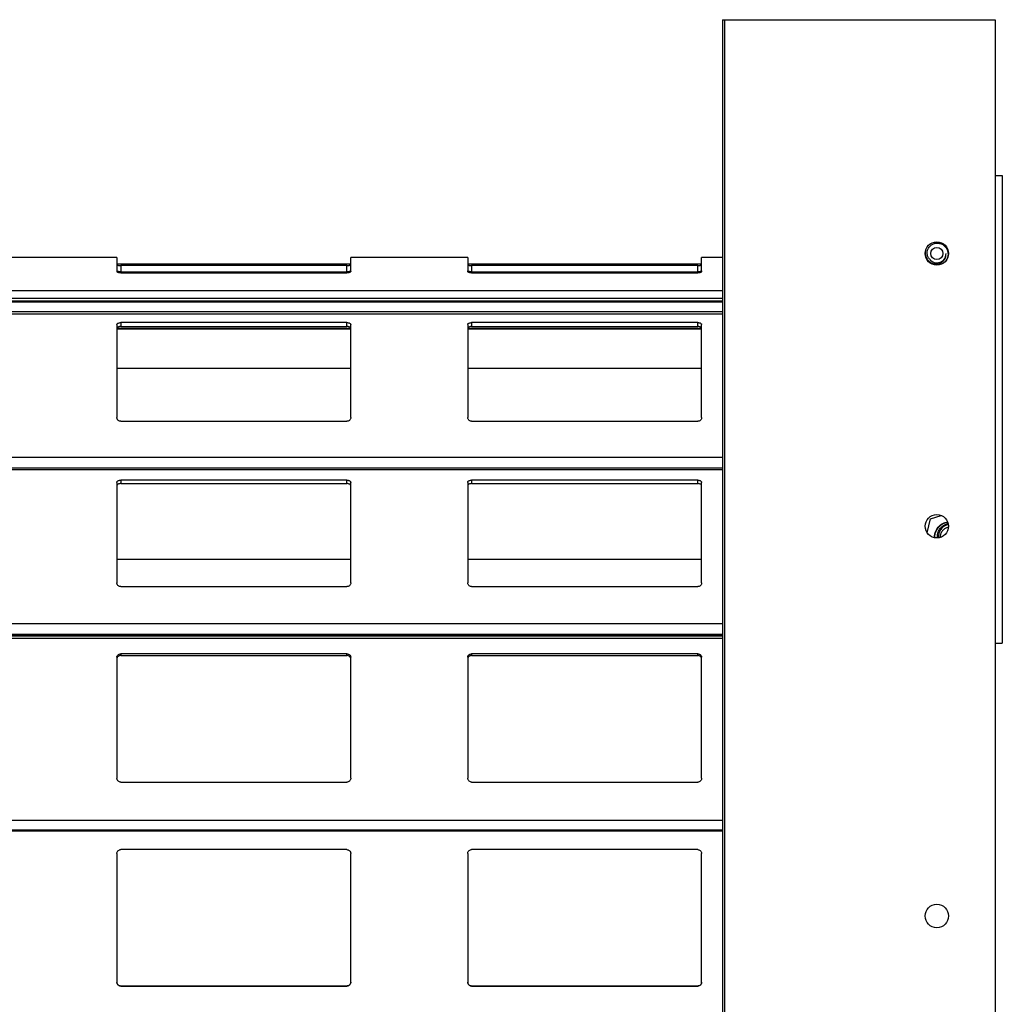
# Model space of a CAD drawing. Header units: millimetres. Extents: x 26 to 422, y 4 to 419.
# Tile 76 of 83: x 248.36 to 253.4, y 399.76 to 404.82. Entities that reach past the tile are written whole.
import ezdxf

# ---------------------------------------------------------------- set-up
doc = ezdxf.new("R2010")
doc.units = ezdxf.units.MM

msp = doc.modelspace()

# ---------------------------------------------------------------- linework, layer by layer
at = {"color": 7, "linetype": 'Continuous', "lineweight": 25}
for p, q in [((251.961, 404.8153), (251.961, 354.8153)), ((251.961, 404.8153), (251.971, 404.8153)), ((251.971, 404.8153), (251.971, 354.8153)), ((251.971, 404.8153), (253.361, 404.8153)), ((253.361, 404.8153), (253.361, 354.8153)), ((253.361, 404.0153), (253.397, 404.0153)), ((253.397, 404.0153), (253.397, 401.6153)), ((248.8545, 403.5949), (248.2545, 403.5949)), ((248.8545, 403.5949), (248.8545, 403.5231)), ((250.0545, 403.5602), (248.8545, 403.5602)), ((250.0345, 403.5531), (248.8745, 403.5531)), ((248.8745, 403.5531), (248.8745, 403.521)), ((250.0345, 403.521), (250.0345, 403.5531)), ((250.6545, 403.5949), (250.0545, 403.5949)), ((250.0545, 403.5231), (250.0545, 403.5949)), ((250.6545, 403.5949), (250.6545, 403.5231)), ((251.8545, 403.5602), (250.6545, 403.5602)), ((251.8345, 403.5531), (250.6745, 403.5531)), ((250.6745, 403.5531), (250.6745, 403.521)), ((251.8345, 403.521), (251.8345, 403.5531)), ((251.961, 403.5949), (251.8545, 403.5949)), ((251.8545, 403.5231), (251.8545, 403.5949)), ((248.8745, 403.521), (250.0345, 403.521)), ((248.8745, 403.5156), (250.0345, 403.5156)), ((250.6745, 403.521), (251.8345, 403.521)), ((250.6745, 403.5156), (251.8345, 403.5156)), ((210.8795, 403.3669), (251.961, 403.3669)), ((248.8545, 403.2505), (248.8545, 402.773)), ((250.0345, 403.2607), (248.8745, 403.2607)), ((248.8745, 403.2607), (248.8745, 403.2406)), ((250.0345, 403.2406), (250.0345, 403.2607)), ((250.0545, 402.773), (250.0545, 403.2505)), ((250.6545, 403.2505), (250.6545, 402.773)), ((251.8345, 403.2607), (250.6745, 403.2607)), ((250.6745, 403.2607), (250.6745, 403.2406)), ((251.8345, 403.2406), (251.8345, 403.2607)), ((251.8545, 402.773), (251.8545, 403.2505)), ((248.8545, 403.2292), (250.0545, 403.2292)), ((248.8745, 403.2406), (250.0345, 403.2406)), ((250.6545, 403.2292), (251.8545, 403.2292)), ((250.6745, 403.2406), (251.8345, 403.2406)), ((250.0545, 403.0245), (248.8545, 403.0245)), ((251.8545, 403.0245), (250.6545, 403.0245)), ((248.8745, 402.7545), (250.0345, 402.7545)), ((250.6745, 402.7545), (251.8345, 402.7545)), ((210.8795, 402.5067), (251.961, 402.5067)), ((248.8545, 402.4406), (248.8545, 401.9247)), ((250.0345, 402.4524), (248.8745, 402.4524)), ((248.8745, 402.4524), (248.8745, 402.4346)), ((250.0345, 402.4346), (250.0345, 402.4524)), ((250.0545, 401.9247), (250.0545, 402.4406)), ((250.6545, 402.4406), (250.6545, 401.9247)), ((251.8345, 402.4524), (250.6745, 402.4524)), ((250.6745, 402.4524), (250.6745, 402.4346)), ((251.8345, 402.4346), (251.8345, 402.4524)), ((251.8545, 401.9247), (251.8545, 402.4406)), ((248.8745, 402.4346), (250.0345, 402.4346)), ((250.6745, 402.4346), (251.8345, 402.4346)), ((253.0114, 402.1816), (253.0279, 402.2539)), ((253.0279, 402.2539), (253.0834, 402.271)), ((250.0545, 402.0455), (248.8545, 402.0455)), ((251.8545, 402.0455), (250.6545, 402.0455)), ((248.8745, 401.9055), (250.0345, 401.9055)), ((250.6745, 401.9055), (251.8345, 401.9055)), ((210.8795, 401.6537), (251.961, 401.6537)), ((253.361, 401.6153), (253.397, 401.6153)), ((248.8545, 401.5433), (248.8545, 400.923)), ((250.0345, 401.5603), (248.8745, 401.5603)), ((248.8745, 401.5603), (248.8745, 401.5518)), ((248.8745, 401.5518), (250.0345, 401.5518)), ((250.0345, 401.5518), (250.0345, 401.5603)), ((250.0545, 400.923), (250.0545, 401.5433)), ((250.6545, 401.5433), (250.6545, 400.923)), ((251.8345, 401.5603), (250.6745, 401.5603)), ((250.6745, 401.5603), (250.6745, 401.5518)), ((250.6745, 401.5518), (251.8345, 401.5518)), ((251.8345, 401.5518), (251.8345, 401.5603)), ((251.8545, 400.923), (251.8545, 401.5433)), ((248.8745, 400.9025), (250.0345, 400.9025)), ((250.6745, 400.9025), (251.8345, 400.9025)), ((210.8795, 400.6516), (251.961, 400.6516)), ((248.8545, 400.5359), (248.8545, 399.8759)), ((250.0345, 400.5559), (248.8745, 400.5559)), ((250.0545, 399.8759), (250.0545, 400.5359)), ((250.6545, 400.5359), (250.6545, 399.8759)), ((251.8345, 400.5559), (250.6745, 400.5559)), ((251.8545, 399.8759), (251.8545, 400.5359)), ((248.8745, 399.8559), (250.0345, 399.8559)), ((248.8745, 399.8559), (248.8745, 399.8559)), ((250.0345, 399.8559), (248.8745, 399.8559)), ((250.0345, 399.8559), (250.0345, 399.8559)), ((250.6745, 399.8559), (251.8345, 399.8559)), ((250.6745, 399.8559), (250.6745, 399.8559)), ((251.8345, 399.8559), (250.6745, 399.8559)), ((251.8345, 399.8559), (251.8345, 399.8559))]:
    msp.add_line(p, q, dxfattribs=at)
at = {"color": 8, "linetype": 'Continuous', "lineweight": 25}
for p, q in [((251.961, 403.4244), (210.8795, 403.4244)), ((251.961, 403.3847), (210.8795, 403.3847)), ((251.961, 403.3703), (210.8795, 403.3703)), ((251.961, 403.367), (210.8795, 403.367)), ((251.961, 403.3168), (210.8795, 403.3168)), ((251.961, 403.3048), (210.8795, 403.3048)), ((250.0545, 403.2302), (248.8545, 403.2302)), ((251.8545, 403.2302), (250.6545, 403.2302)), ((251.961, 402.568), (210.8795, 402.568)), ((251.961, 402.5141), (210.8795, 402.5141)), ((251.961, 402.505), (210.8795, 402.505)), ((251.961, 401.7139), (210.8795, 401.7139)), ((251.961, 401.6602), (210.8795, 401.6602)), ((251.961, 401.6531), (210.8795, 401.6531)), ((251.961, 401.6398), (210.8795, 401.6398)), ((251.961, 400.7049), (210.8795, 400.7049)), ((251.961, 400.6555), (210.8795, 400.6555))]:
    msp.add_line(p, q, dxfattribs=at)
at = {"color": 7, "linetype": 'Continuous', "lineweight": 25}
for centre, radius in [((253.061, 403.6153), 0.06), ((253.061, 403.6153), 0.0312), ((253.061, 402.2153), 0.06), ((253.061, 400.2153), 0.06)]:
    msp.add_circle(centre, radius, dxfattribs=at)
msp.add_arc((253.061, 403.6153), 0.0476, 218.6739, 359.4006, dxfattribs=at)
for points, knots in [([(253.0239, 403.5857), (253.0206, 403.5902), (253.0141, 403.5992), (253.0108, 403.6158), (253.0128, 403.6324), (253.0204, 403.6477), (253.0327, 403.66), (253.0486, 403.6676), (253.0664, 403.6697), (253.0843, 403.6658), (253.1001, 403.656), (253.1121, 403.6414), (253.1186, 403.6235), (253.1191, 403.6039), (253.1127, 403.5855), (253.1045, 403.5728), (253.0977, 403.5685), (253.0964, 403.5677)], [0, 0, 0, 0, 0.065696, 0.129296, 0.194431, 0.260113, 0.327645, 0.395442, 0.465326, 0.535377, 0.607505, 0.679925, 0.754196, 0.828977, 0.90537, 0.982533, 1, 1, 1, 1]), ([(253.0019, 403.6198), (253.0017, 403.6182), (253.0006, 403.61), (253.0055, 403.595), (253.0163, 403.5782), (253.0324, 403.5663), (253.051, 403.5609), (253.07, 403.562), (253.087, 403.5695), (253.0999, 403.582), (253.108, 403.5978), (253.1084, 403.6092), (253.1086, 403.6148)], [0, 0, 0, 0, 0.027426, 0.144987, 0.261178, 0.374183, 0.484859, 0.593324, 0.698471, 0.802408, 0.902035, 1, 1, 1, 1]), ([(248.8545, 403.559), (248.8547, 403.5583), (248.8552, 403.5569), (248.8592, 403.5551), (248.865, 403.5537), (248.8705, 403.5532), (248.8736, 403.5532), (248.8745, 403.5531)], [0, 0, 0, 0, 0.241318, 0.48293, 0.713608, 0.923001, 1, 1, 1, 1]), ([(250.0345, 403.5531), (250.0366, 403.5532), (250.0408, 403.5533), (250.0464, 403.5542), (250.0509, 403.5555), (250.0539, 403.5572), (250.0543, 403.5584), (250.0545, 403.559)], [0, 0, 0, 0, 0.190903, 0.381612, 0.579766, 0.795381, 1, 1, 1, 1]), ([(250.6545, 403.559), (250.6547, 403.5583), (250.6552, 403.5569), (250.6592, 403.5551), (250.665, 403.5537), (250.6705, 403.5532), (250.6736, 403.5532), (250.6745, 403.5531)], [0, 0, 0, 0, 0.241283, 0.482859, 0.713504, 0.922867, 1, 1, 1, 1]), ([(251.8345, 403.5531), (251.8366, 403.5532), (251.8408, 403.5533), (251.8464, 403.5542), (251.8509, 403.5555), (251.8539, 403.5572), (251.8543, 403.5584), (251.8545, 403.559)], [0, 0, 0, 0, 0.191036, 0.381607, 0.57985, 0.795392, 1, 1, 1, 1]), ([(248.8745, 403.521), (248.8724, 403.5211), (248.8682, 403.5212), (248.8625, 403.5221), (248.858, 403.5234), (248.855, 403.5251), (248.8547, 403.5262), (248.8545, 403.5268)], [0, 0, 0, 0, 0.19118, 0.382194, 0.580626, 0.796251, 1, 1, 1, 1]), ([(248.8745, 403.5156), (248.8723, 403.5156), (248.8679, 403.5158), (248.862, 403.5171), (248.8574, 403.5189), (248.8549, 403.5211), (248.8546, 403.5225), (248.8545, 403.5231)], [0, 0, 0, 0, 0.207882, 0.415639, 0.626072, 0.841688, 1, 1, 1, 1]), ([(250.0545, 403.5268), (250.0542, 403.5261), (250.0537, 403.5248), (250.0497, 403.5229), (250.044, 403.5216), (250.0385, 403.5211), (250.0353, 403.521), (250.0345, 403.521)], [0, 0, 0, 0, 0.2409124, 0.4821198, 0.7125983, 0.9222217, 1, 1, 1, 1]), ([(250.0545, 403.5231), (250.0542, 403.5223), (250.0538, 403.5206), (250.0502, 403.5183), (250.0449, 403.5165), (250.0393, 403.5157), (250.0358, 403.5156), (250.0345, 403.5156)], [0, 0, 0, 0, 0.221382, 0.442715, 0.662088, 0.876196, 1, 1, 1, 1]), ([(250.6745, 403.521), (250.6724, 403.5211), (250.6682, 403.5212), (250.6625, 403.5221), (250.658, 403.5234), (250.655, 403.5251), (250.6546, 403.5262), (250.6545, 403.5268)], [0, 0, 0, 0, 0.191303, 0.3822964, 0.580609, 0.796273, 1, 1, 1, 1]), ([(250.6745, 403.5156), (250.6723, 403.5156), (250.6679, 403.5158), (250.662, 403.5171), (250.6574, 403.5189), (250.6549, 403.5211), (250.6546, 403.5225), (250.6545, 403.5231)], [0, 0, 0, 0, 0.208, 0.415726, 0.626127, 0.841712, 1, 1, 1, 1]), ([(251.8545, 403.5268), (251.8542, 403.5261), (251.8537, 403.5248), (251.8497, 403.5229), (251.844, 403.5216), (251.8385, 403.5211), (251.8353, 403.521), (251.8345, 403.521)], [0, 0, 0, 0, 0.240904, 0.482104, 0.712463, 0.922079, 1, 1, 1, 1]), ([(251.8545, 403.5231), (251.8542, 403.5223), (251.8538, 403.5206), (251.8502, 403.5183), (251.8449, 403.5165), (251.8393, 403.5157), (251.8358, 403.5156), (251.8345, 403.5156)], [0, 0, 0, 0, 0.221382, 0.442715, 0.662088, 0.876196, 1, 1, 1, 1]), ([(248.8545, 403.2505), (248.8547, 403.2518), (248.8552, 403.2543), (248.8592, 403.2575), (248.865, 403.2597), (248.8705, 403.2606), (248.8736, 403.2607), (248.8745, 403.2607)], [0, 0, 0, 0, 0.241338, 0.482975, 0.713595, 0.923006, 1, 1, 1, 1]), ([(250.0345, 403.2607), (250.0366, 403.2606), (250.0408, 403.2604), (250.0464, 403.2589), (250.0509, 403.2566), (250.0539, 403.2538), (250.0543, 403.2516), (250.0545, 403.2505)], [0, 0, 0, 0, 0.190918, 0.381601, 0.579741, 0.795369, 1, 1, 1, 1]), ([(250.6545, 403.2505), (250.6547, 403.2518), (250.6552, 403.2543), (250.6592, 403.2575), (250.665, 403.2597), (250.6705, 403.2606), (250.6736, 403.2607), (250.6745, 403.2607)], [0, 0, 0, 0, 0.241303, 0.482904, 0.713491, 0.922872, 1, 1, 1, 1]), ([(251.8345, 403.2607), (251.8366, 403.2606), (251.8408, 403.2604), (251.8464, 403.2589), (251.8509, 403.2566), (251.8539, 403.2538), (251.8543, 403.2516), (251.8545, 403.2505)], [0, 0, 0, 0, 0.191051, 0.381597, 0.579825, 0.79538, 1, 1, 1, 1]), ([(248.8745, 403.2406), (248.8724, 403.2405), (248.8682, 403.2403), (248.8625, 403.2388), (248.858, 403.2365), (248.855, 403.2336), (248.8547, 403.2314), (248.8545, 403.2304)], [0, 0, 0, 0, 0.191166, 0.382155, 0.580566, 0.796152, 1, 1, 1, 1]), ([(250.0545, 403.2304), (250.0542, 403.2316), (250.0537, 403.2341), (250.0497, 403.2374), (250.044, 403.2396), (250.0385, 403.2405), (250.0353, 403.2406), (250.0345, 403.2406)], [0, 0, 0, 0, 0.240905, 0.482101, 0.712603, 0.922228, 1, 1, 1, 1]), ([(250.6745, 403.2406), (250.6724, 403.2405), (250.6682, 403.2403), (250.6625, 403.2388), (250.658, 403.2365), (250.655, 403.2336), (250.6546, 403.2314), (250.6545, 403.2304)], [0, 0, 0, 0, 0.1912886, 0.382258, 0.5805487, 0.7961734, 1, 1, 1, 1]), ([(251.8545, 403.2304), (251.8542, 403.2316), (251.8537, 403.2341), (251.8497, 403.2374), (251.844, 403.2396), (251.8385, 403.2405), (251.8353, 403.2406), (251.8345, 403.2406)], [0, 0, 0, 0, 0.240896, 0.482085, 0.712467, 0.922085, 1, 1, 1, 1]), ([(248.8745, 402.7545), (248.8723, 402.7547), (248.8679, 402.7551), (248.862, 402.7582), (248.8574, 402.7627), (248.8549, 402.768), (248.8546, 402.7715), (248.8545, 402.773)], [0, 0, 0, 0, 0.207886, 0.415643, 0.626027, 0.84173, 1, 1, 1, 1]), ([(250.0545, 402.773), (250.0542, 402.7709), (250.0538, 402.7667), (250.0502, 402.761), (250.0449, 402.7568), (250.0393, 402.7548), (250.0358, 402.7546), (250.0345, 402.7545)], [0, 0, 0, 0, 0.221309, 0.442739, 0.662077, 0.876187, 1, 1, 1, 1]), ([(250.6745, 402.7545), (250.6723, 402.7547), (250.6679, 402.7551), (250.662, 402.7582), (250.6574, 402.7627), (250.6549, 402.768), (250.6546, 402.7715), (250.6545, 402.773)], [0, 0, 0, 0, 0.208004, 0.41573, 0.626082, 0.841754, 1, 1, 1, 1]), ([(251.8545, 402.773), (251.8542, 402.7709), (251.8538, 402.7667), (251.8502, 402.761), (251.8449, 402.7568), (251.8393, 402.7548), (251.8358, 402.7546), (251.8345, 402.7545)], [0, 0, 0, 0, 0.221309, 0.442739, 0.662077, 0.876187, 1, 1, 1, 1]), ([(248.8545, 402.4406), (248.8547, 402.4421), (248.8552, 402.445), (248.8592, 402.4487), (248.865, 402.4513), (248.8705, 402.4523), (248.8736, 402.4524), (248.8745, 402.4524)], [0, 0, 0, 0, 0.241249, 0.48297, 0.713558, 0.922998, 1, 1, 1, 1]), ([(250.0345, 402.4524), (250.0366, 402.4523), (250.0408, 402.4521), (250.0464, 402.4504), (250.0509, 402.4477), (250.0539, 402.4444), (250.0543, 402.4419), (250.0545, 402.4406)], [0, 0, 0, 0, 0.190932, 0.38161, 0.579813, 0.795394, 1, 1, 1, 1]), ([(250.6545, 402.4406), (250.6547, 402.4421), (250.6552, 402.445), (250.6592, 402.4487), (250.665, 402.4513), (250.6705, 402.4523), (250.6736, 402.4524), (250.6745, 402.4524)], [0, 0, 0, 0, 0.241214, 0.4829, 0.713454, 0.922864, 1, 1, 1, 1]), ([(251.8345, 402.4524), (251.8366, 402.4523), (251.8408, 402.4521), (251.8464, 402.4504), (251.8509, 402.4477), (251.8539, 402.4444), (251.8543, 402.4419), (251.8545, 402.4406)], [0, 0, 0, 0, 0.191065, 0.381606, 0.579897, 0.795405, 1, 1, 1, 1]), ([(248.8745, 402.4346), (248.8724, 402.4345), (248.8682, 402.4343), (248.8625, 402.4325), (248.858, 402.4299), (248.855, 402.4265), (248.8547, 402.424), (248.8545, 402.4228)], [0, 0, 0, 0, 0.1911745, 0.382164, 0.5805581, 0.7962028, 1, 1, 1, 1]), ([(250.0545, 402.4228), (250.0542, 402.4242), (250.0537, 402.4271), (250.0497, 402.4309), (250.044, 402.4335), (250.0385, 402.4345), (250.0353, 402.4346), (250.0345, 402.4346)], [0, 0, 0, 0, 0.240932, 0.482112, 0.712597, 0.922224, 1, 1, 1, 1]), ([(250.6745, 402.4346), (250.6724, 402.4345), (250.6682, 402.4343), (250.6625, 402.4325), (250.658, 402.4299), (250.655, 402.4265), (250.6546, 402.424), (250.6545, 402.4228)], [0, 0, 0, 0, 0.191297, 0.382267, 0.580541, 0.796224, 1, 1, 1, 1]), ([(251.8545, 402.4228), (251.8542, 402.4242), (251.8537, 402.4271), (251.8497, 402.4309), (251.844, 402.4335), (251.8385, 402.4345), (251.8353, 402.4346), (251.8345, 402.4346)], [0, 0, 0, 0, 0.240924, 0.482096, 0.712462, 0.922082, 1, 1, 1, 1]), ([(253.0499, 402.1572), (253.0498, 402.158), (253.0474, 402.169), (253.0544, 402.1912), (253.0712, 402.2172), (253.0941, 402.234), (253.1105, 402.2362), (253.1165, 402.237)], [0, 0, 0, 0, 0.020283, 0.294278, 0.568268, 0.840733, 1, 1, 1, 1]), ([(253.0519, 402.1567), (253.0516, 402.1576), (253.0493, 402.1685), (253.0561, 402.1905), (253.0725, 402.2159), (253.0951, 402.2324), (253.1114, 402.2346), (253.1175, 402.2354)], [0, 0, 0, 0, 0.025844, 0.2965934, 0.5673219, 0.8365433, 1, 1, 1, 1]), ([(253.0648, 402.1566), (253.0644, 402.1586), (253.0626, 402.168), (253.0668, 402.185), (253.0775, 402.2049), (253.0948, 402.2195), (253.1096, 402.2274), (253.1179, 402.2277), (253.1187, 402.2278)], [0, 0, 0, 0, 0.063791, 0.28877, 0.514383, 0.745579, 0.977189, 1, 1, 1, 1]), ([(253.1193, 402.2236), (253.1186, 402.2235), (253.1106, 402.223), (253.0965, 402.215), (253.0804, 402.2002), (253.0714, 402.1807), (253.0683, 402.1654), (253.0702, 402.1579), (253.0704, 402.1572)], [0, 0, 0, 0, 0.022436, 0.266503, 0.508813, 0.742378, 0.974695, 1, 1, 1, 1]), ([(253.0804, 402.1588), (253.0803, 402.1592), (253.079, 402.165), (253.0816, 402.1767), (253.0887, 402.1921), (253.1012, 402.204), (253.1126, 402.2107), (253.1196, 402.2113), (253.1209, 402.2114)], [0, 0, 0, 0, 0.015549, 0.2438056, 0.4740253, 0.7105786, 0.9481822, 1, 1, 1, 1]), ([(248.8745, 401.9055), (248.8723, 401.9057), (248.8679, 401.9061), (248.862, 401.9093), (248.8574, 401.914), (248.8549, 401.9194), (248.8546, 401.9231), (248.8545, 401.9247)], [0, 0, 0, 0, 0.2078668, 0.415655, 0.6259855, 0.8416479, 1, 1, 1, 1]), ([(250.0545, 401.9247), (250.0542, 401.9225), (250.0538, 401.9181), (250.0502, 401.9123), (250.0449, 401.9079), (250.0393, 401.9058), (250.0358, 401.9056), (250.0345, 401.9055)], [0, 0, 0, 0, 0.2213909, 0.4428165, 0.6620754, 0.8761958, 1, 1, 1, 1]), ([(250.6745, 401.9055), (250.6723, 401.9057), (250.6679, 401.9061), (250.662, 401.9093), (250.6574, 401.914), (250.6549, 401.9194), (250.6546, 401.9231), (250.6545, 401.9247)], [0, 0, 0, 0, 0.2079843, 0.4157417, 0.6260409, 0.8416714, 1, 1, 1, 1]), ([(251.8545, 401.9247), (251.8542, 401.9225), (251.8538, 401.9181), (251.8502, 401.9123), (251.8449, 401.9079), (251.8393, 401.9058), (251.8358, 401.9056), (251.8345, 401.9055)], [0, 0, 0, 0, 0.2213909, 0.4428165, 0.6620754, 0.8761958, 1, 1, 1, 1]), ([(248.8545, 401.5433), (248.8547, 401.5453), (248.8552, 401.5495), (248.8592, 401.5549), (248.865, 401.5586), (248.8705, 401.5601), (248.8736, 401.5602), (248.8745, 401.5603)], [0, 0, 0, 0, 0.241306, 0.482959, 0.713602, 0.922997, 1, 1, 1, 1]), ([(248.8745, 401.5518), (248.8724, 401.5517), (248.8682, 401.5513), (248.8625, 401.5488), (248.858, 401.545), (248.855, 401.5402), (248.8547, 401.5366), (248.8545, 401.5348)], [0, 0, 0, 0, 0.1911841, 0.3822118, 0.5806147, 0.7962122, 1, 1, 1, 1]), ([(250.0345, 401.5603), (250.0366, 401.5601), (250.0408, 401.5598), (250.0464, 401.5572), (250.0509, 401.5534), (250.0539, 401.5486), (250.0543, 401.545), (250.0545, 401.5433)], [0, 0, 0, 0, 0.190932, 0.381629, 0.579783, 0.795416, 1, 1, 1, 1]), ([(250.0545, 401.5348), (250.0542, 401.5369), (250.0537, 401.541), (250.0497, 401.5464), (250.044, 401.5502), (250.0385, 401.5517), (250.0353, 401.5518), (250.0345, 401.5518)], [0, 0, 0, 0, 0.24089, 0.482106, 0.712591, 0.922221, 1, 1, 1, 1]), ([(250.6545, 401.5433), (250.6547, 401.5453), (250.6552, 401.5495), (250.6592, 401.5549), (250.665, 401.5586), (250.6705, 401.5601), (250.6736, 401.5602), (250.6745, 401.5603)], [0, 0, 0, 0, 0.241271, 0.482888, 0.713499, 0.922863, 1, 1, 1, 1]), ([(250.6745, 401.5518), (250.6724, 401.5517), (250.6682, 401.5513), (250.6625, 401.5488), (250.658, 401.545), (250.655, 401.5402), (250.6546, 401.5366), (250.6545, 401.5348)], [0, 0, 0, 0, 0.191307, 0.382315, 0.580598, 0.796234, 1, 1, 1, 1]), ([(251.8345, 401.5603), (251.8366, 401.5601), (251.8408, 401.5598), (251.8464, 401.5572), (251.8509, 401.5534), (251.8539, 401.5486), (251.8543, 401.545), (251.8545, 401.5433)], [0, 0, 0, 0, 0.191065, 0.381625, 0.579867, 0.795427, 1, 1, 1, 1]), ([(251.8545, 401.5348), (251.8542, 401.5369), (251.8537, 401.541), (251.8497, 401.5464), (251.844, 401.5502), (251.8385, 401.5517), (251.8353, 401.5518), (251.8345, 401.5518)], [0, 0, 0, 0, 0.240882, 0.482089, 0.712455, 0.922079, 1, 1, 1, 1]), ([(248.8745, 400.9025), (248.8723, 400.9027), (248.8679, 400.9031), (248.862, 400.9065), (248.8574, 400.9115), (248.8549, 400.9173), (248.8546, 400.9213), (248.8545, 400.923)], [0, 0, 0, 0, 0.207893, 0.415689, 0.626087, 0.841807, 1, 1, 1, 1]), ([(250.0545, 400.923), (250.0542, 400.9206), (250.0538, 400.9159), (250.0502, 400.9097), (250.0449, 400.905), (250.0393, 400.9028), (250.0358, 400.9025), (250.0345, 400.9025)], [0, 0, 0, 0, 0.221259, 0.442697, 0.662041, 0.876182, 1, 1, 1, 1]), ([(250.6745, 400.9025), (250.6723, 400.9027), (250.6679, 400.9031), (250.662, 400.9065), (250.6574, 400.9115), (250.6549, 400.9173), (250.6546, 400.9213), (250.6545, 400.923)], [0, 0, 0, 0, 0.208011, 0.415776, 0.626143, 0.841831, 1, 1, 1, 1]), ([(251.8545, 400.923), (251.8542, 400.9206), (251.8538, 400.9159), (251.8502, 400.9097), (251.8449, 400.905), (251.8393, 400.9028), (251.8358, 400.9025), (251.8345, 400.9025)], [0, 0, 0, 0, 0.221259, 0.442697, 0.662041, 0.876182, 1, 1, 1, 1]), ([(248.8545, 400.5359), (248.8547, 400.5383), (248.8552, 400.5432), (248.8592, 400.5496), (248.865, 400.554), (248.8705, 400.5558), (248.8736, 400.5559), (248.8745, 400.5559)], [0, 0, 0, 0, 0.241336, 0.483004, 0.713606, 0.923011, 1, 1, 1, 1]), ([(250.0345, 400.5559), (250.0366, 400.5557), (250.0408, 400.5553), (250.0464, 400.5524), (250.0509, 400.5479), (250.0539, 400.5422), (250.0543, 400.538), (250.0545, 400.5359)], [0, 0, 0, 0, 0.190877, 0.381566, 0.57973, 0.795378, 1, 1, 1, 1]), ([(250.6545, 400.5359), (250.6547, 400.5383), (250.6552, 400.5432), (250.6592, 400.5496), (250.665, 400.554), (250.6705, 400.5558), (250.6736, 400.5559), (250.6745, 400.5559)], [0, 0, 0, 0, 0.2413006, 0.4829336, 0.7135025, 0.9228769, 1, 1, 1, 1]), ([(251.8345, 400.5559), (251.8366, 400.5557), (251.8408, 400.5553), (251.8464, 400.5524), (251.8509, 400.5479), (251.8539, 400.5422), (251.8543, 400.538), (251.8545, 400.5359)], [0, 0, 0, 0, 0.19101, 0.381562, 0.579814, 0.795389, 1, 1, 1, 1]), ([(248.8745, 399.8559), (248.8723, 399.8561), (248.8679, 399.8565), (248.862, 399.8599), (248.8574, 399.8648), (248.8549, 399.8704), (248.8546, 399.8743), (248.8545, 399.8759)], [0, 0, 0, 0, 0.207886, 0.415617, 0.625969, 0.841657, 1, 1, 1, 1]), ([(248.8545, 399.8759), (248.8547, 399.8736), (248.8551, 399.8688), (248.8579, 399.8649), (248.8594, 399.8628)], [0, 0, 0, 0, 0.484484, 1, 1, 1, 1]), ([(250.0545, 399.8759), (250.0542, 399.8736), (250.0538, 399.869), (250.0502, 399.8629), (250.0449, 399.8584), (250.0393, 399.8562), (250.0358, 399.856), (250.0345, 399.8559)], [0, 0, 0, 0, 0.2213, 0.44269, 0.662041, 0.876202, 1, 1, 1, 1]), ([(250.0496, 399.8628), (250.0509, 399.8647), (250.0538, 399.8686), (250.0542, 399.8734), (250.0545, 399.8759)], [0, 0, 0, 0, 0.480582, 1, 1, 1, 1]), ([(250.6745, 399.8559), (250.6723, 399.8561), (250.6679, 399.8565), (250.662, 399.8599), (250.6574, 399.8648), (250.6549, 399.8704), (250.6546, 399.8743), (250.6545, 399.8759)], [0, 0, 0, 0, 0.208004, 0.415704, 0.626025, 0.84168, 1, 1, 1, 1]), ([(250.6545, 399.8759), (250.6547, 399.8736), (250.6551, 399.8688), (250.6579, 399.8649), (250.6594, 399.8628)], [0, 0, 0, 0, 0.484512, 1, 1, 1, 1]), ([(251.8545, 399.8759), (251.8542, 399.8736), (251.8538, 399.869), (251.8502, 399.8629), (251.8449, 399.8584), (251.8393, 399.8562), (251.8358, 399.856), (251.8345, 399.8559)], [0, 0, 0, 0, 0.2213, 0.44269, 0.662041, 0.876202, 1, 1, 1, 1]), ([(251.8496, 399.8628), (251.8509, 399.8647), (251.8538, 399.8686), (251.8542, 399.8734), (251.8545, 399.8759)], [0, 0, 0, 0, 0.480582, 1, 1, 1, 1]), ([(248.8594, 399.8628), (248.861, 399.8613), (248.8643, 399.8582), (248.8698, 399.8562), (248.8733, 399.856), (248.8745, 399.8559)], [0, 0, 0, 0, 0.396561, 0.7941211, 1, 1, 1, 1]), ([(250.0345, 399.8559), (250.0366, 399.8561), (250.041, 399.8565), (250.0461, 399.8593), (250.0486, 399.8618), (250.0496, 399.8628)], [0, 0, 0, 0, 0.375778, 0.751147, 1, 1, 1, 1]), ([(250.6594, 399.8628), (250.661, 399.8613), (250.6643, 399.8582), (250.6698, 399.8562), (250.6733, 399.856), (250.6745, 399.8559)], [0, 0, 0, 0, 0.3965542, 0.793849, 1, 1, 1, 1]), ([(251.8345, 399.8559), (251.8366, 399.8561), (251.841, 399.8565), (251.8461, 399.8593), (251.8486, 399.8618), (251.8496, 399.8628)], [0, 0, 0, 0, 0.376039, 0.751154, 1, 1, 1, 1])]:
    msp.add_open_spline(points, degree=3, knots=knots, dxfattribs=at)

doc.saveas('drawing.dxf')
